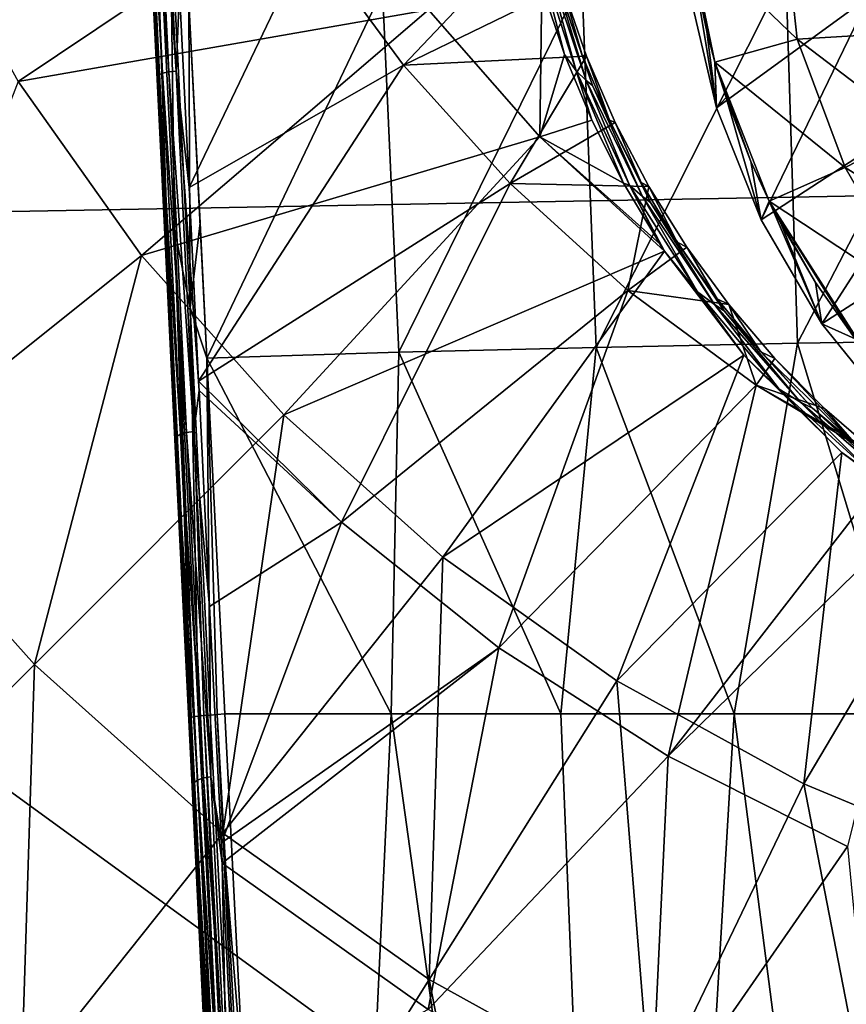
# Model space of a CAD drawing. Header units: metres. Extents: x -109 to 109, y -144 to 54.
# Tile 89 of 150: x -12.71 to -6.18, y -41.18 to -33.41. Entities that reach past the tile are written whole.
import ezdxf

# ---------------------------------------------------------------- set-up
doc = ezdxf.new("R2010")
doc.units = ezdxf.units.M
doc.layers.add('solid_20062313_XXX', color=7, linetype='CONTINUOUS')

msp = doc.modelspace()

# ---------------------------------------------------------------- linework, layer by layer
at = {"layer": 'solid_20062313_XXX'}
for points in [[(-0.037755, -34.693718, -19.326387), (-18.923677, -20.625799, -19.320473), (-14.15034, -20.625799, -19.350346)], [(-18.923677, -35.040936, -19.255531), (-18.923677, -20.625799, -19.320473), (-0.037755, -34.693718, -19.326387)], [(-0.037755, -34.693718, -19.326387), (-14.15034, -20.625799, -19.350346), (-0.037755, -20.625799, -19.388235)], [(-11.72331, -30.903101, 69.183121), (-11.578804, -33.836063, 68.547569), (-11.755709, -30.912445, 69.231339)], [(-11.674546, -30.89555, 69.151085), (-11.53021, -33.825092, 68.516273), (-11.72331, -30.903101, 69.183121)], [(-11.53021, -33.825092, 68.516273), (-11.578804, -33.836063, 68.547569), (-11.72331, -30.903101, 69.183121)], [(-11.616922, -30.890953, 69.140144), (-11.472643, -33.819328, 68.505585), (-11.674546, -30.89555, 69.151085)], [(-11.472643, -33.819328, 68.505585), (-11.53021, -33.825092, 68.516273), (-11.674546, -30.89555, 69.151085)], [(-11.616922, -30.890953, 69.140144), (-11.446319, -33.186222, 68.682648), (-11.472643, -33.819328, 68.505585)], [(-11.755709, -30.912445, 69.231339), (-11.621706, -33.866222, 68.650276), (-11.766763, -30.922087, 69.288254)], [(-11.766763, -30.922087, 69.288254), (-11.621706, -33.866222, 68.650276), (-11.747153, -31.31608, 76.881851)], [(-11.755709, -30.912445, 69.231339), (-11.61095, -33.850552, 68.594666), (-11.621706, -33.866222, 68.650276)], [(-11.578804, -33.836063, 68.547569), (-11.61095, -33.850552, 68.594666), (-11.755709, -30.912445, 69.231339)], [(-11.727942, -31.30374, 77.022087), (-11.541547, -35.086121, 77.694801), (-11.671369, -31.272528, 77.147537)], [(-11.671369, -31.272528, 77.147537), (-11.484391, -35.066727, 77.82235), (-11.518853, -32.505089, 77.517204)], [(-11.541547, -35.086121, 77.694801), (-11.484391, -35.066727, 77.82235), (-11.671369, -31.272528, 77.147537)], [(-11.621706, -33.866222, 68.650276), (-11.65442, -33.197826, 77.262955), (-11.747153, -31.31608, 76.881851)], [(-11.727942, -31.30374, 77.022087), (-11.65442, -33.197826, 77.262955), (-11.560893, -35.095718, 77.55545)], [(-11.727942, -31.30374, 77.022087), (-11.560893, -35.095718, 77.55545), (-11.541547, -35.086121, 77.694801)], [(-13.533593, -32.426434, 67.089264), (-12.718776, -33.900738, 67.089264), (-10.242475, -32.24144, 68.630318)], [(-12.718776, -33.900738, 67.089264), (-9.479503, -33.33511, 68.630318), (-10.242475, -32.24144, 68.630318)], [(-11.518853, -32.505089, 77.517204), (-11.362007, -35.687893, 78.006775), (-11.371007, -33.272995, 77.7342)], [(-11.484391, -35.066727, 77.82235), (-11.362007, -35.687893, 78.006775), (-11.518853, -32.505089, 77.517204)], [(-6.050331, -32.520622, 68.852959), (-6.662868, -32.717049, 68.759308), (-5.730915, -33.518204, 68.759308)], [(-10.420505, -32.759926, 69.204857), (-8.568344, -32.606045, 69.87397), (-9.677336, -33.772984, 69.205391)], [(-9.677336, -33.772984, 69.205391), (-8.568344, -32.606045, 69.87397), (-8.420457, -33.160698, 69.781097)], [(-11.369916, -34.738277, 68.24823), (-11.446319, -33.186222, 68.682648), (-10.420505, -32.759926, 69.204857)], [(-11.369916, -34.738277, 68.24823), (-10.420505, -32.759926, 69.204857), (-9.677336, -33.772984, 69.205391)], [(-6.662868, -32.717049, 68.759308), (-7.428415, -32.74073, 68.668556), (-6.569886, -33.567303, 68.668877)], [(-7.283821, -33.507977, 68.60202), (-7.428415, -32.74073, 68.668556), (-7.393628, -32.978668, 68.647186)], [(-7.218318, -33.749748, 68.582474), (-7.428415, -32.74073, 68.668556), (-7.283821, -33.507977, 68.60202)], [(-6.569886, -33.567303, 68.668877), (-7.428415, -32.74073, 68.668556), (-7.218318, -33.749748, 68.582474)], [(-5.730915, -33.518204, 68.759308), (-6.662868, -32.717049, 68.759308), (-6.569886, -33.567303, 68.668877)], [(-8.618301, -32.872753, 69.046661), (-8.586266, -33.152504, 68.977425), (-8.406977, -33.687271, 68.885864)], [(-8.618301, -32.872753, 69.046661), (-8.406977, -33.687271, 68.885864), (-8.315245, -33.818176, 68.881378)], [(-8.557442, -32.927319, 69.078003), (-8.618301, -32.872753, 69.046661), (-8.315245, -33.818176, 68.881378)], [(-8.236203, -33.892399, 68.908112), (-8.51784, -32.958961, 69.126076), (-8.557442, -32.927319, 69.078003)], [(-8.236203, -33.892399, 68.908112), (-8.557442, -32.927319, 69.078003), (-8.315245, -33.818176, 68.881378)], [(-8.51784, -32.958961, 69.126076), (-8.186396, -33.932541, 68.953773), (-8.446931, -33.164951, 69.150246)], [(-8.236203, -33.892399, 68.908112), (-8.186396, -33.932541, 68.953773), (-8.51784, -32.958961, 69.126076)], [(-7.393628, -32.978668, 68.647186), (-7.422339, -33.185333, 70.054955), (-7.207032, -34.110043, 69.85743)], [(-7.283821, -33.507977, 68.60202), (-7.393628, -32.978668, 68.647186), (-7.207032, -34.110043, 69.85743)], [(-5.020722, -32.980236, 79.906708), (-6.659592, -33.032047, 79.521469), (-6.567167, -35.966469, 79.853806)], [(-5.020722, -32.980236, 79.906708), (-6.567167, -35.966469, 79.853806), (-4.949603, -35.941608, 80.225639)], [(-6.659592, -33.032047, 79.521469), (-8.268916, -33.098228, 79.029327), (-8.157219, -35.998245, 79.378548)], [(-6.659592, -33.032047, 79.521469), (-8.157219, -35.998245, 79.378548), (-6.567167, -35.966469, 79.853806)], [(-8.268916, -33.098228, 79.029327), (-9.841602, -33.178467, 78.432625), (-9.713118, -36.036797, 78.801895)], [(-8.268916, -33.098228, 79.029327), (-9.713118, -36.036797, 78.801895), (-8.157219, -35.998245, 79.378548)], [(-9.677336, -33.772984, 69.205391), (-8.420457, -33.160698, 69.781097), (-8.232327, -33.70113, 69.691978)], [(-9.479503, -33.33511, 68.630318), (-8.600285, -34.337711, 68.630318), (-8.586266, -33.152504, 68.977425)], [(-8.600285, -34.337711, 68.630318), (-8.406977, -33.687271, 68.885864), (-8.586266, -33.152504, 68.977425)], [(-8.446931, -33.164951, 69.150246), (-8.26778, -33.694031, 69.056213), (-8.420457, -33.160698, 69.781097)], [(-8.26778, -33.694031, 69.056213), (-8.232327, -33.70113, 69.691978), (-8.420457, -33.160698, 69.781097)], [(-11.621706, -33.866222, 68.650276), (-11.560893, -35.095718, 77.55545), (-11.65442, -33.197826, 77.262955)], [(-11.472643, -33.819328, 68.505585), (-11.446319, -33.186222, 68.682648), (-11.369916, -34.738277, 68.24823)], [(-9.841602, -33.178467, 78.432625), (-11.371007, -33.272995, 77.7342), (-11.228462, -36.082386, 78.126427)], [(-9.841602, -33.178467, 78.432625), (-11.228462, -36.082386, 78.126427), (-9.713118, -36.036797, 78.801895)], [(-8.186396, -33.932541, 68.953773), (-8.26778, -33.694031, 69.056213), (-8.446931, -33.164951, 69.150246)], [(-6.000821, -33.231464, 70.377708), (-7.207032, -34.110043, 69.85743), (-7.422339, -33.185333, 70.054955)], [(-6.000821, -33.231464, 70.377708), (-6.854846, -34.991428, 69.674271), (-7.207032, -34.110043, 69.85743)], [(-6.000821, -33.231464, 70.377708), (-5.12519, -33.867752, 70.378044), (-6.854846, -34.991428, 69.674271)], [(-11.371007, -33.272995, 77.7342), (-11.282478, -35.017292, 78.000801), (-11.228462, -36.082386, 78.126427)], [(-11.362007, -35.687893, 78.006775), (-11.282478, -35.017292, 78.000801), (-11.371007, -33.272995, 77.7342)], [(-12.718776, -33.900738, 67.089264), (-11.744012, -35.274536, 67.089264), (-9.479503, -33.33511, 68.630318)], [(-11.744012, -35.274536, 67.089264), (-8.600285, -34.337711, 68.630318), (-9.479503, -33.33511, 68.630318)], [(-7.218318, -33.749748, 68.582474), (-7.283821, -33.507977, 68.60202), (-7.207032, -34.110043, 69.85743)], [(-5.730915, -33.518204, 68.759308), (-6.569886, -33.567303, 68.668877), (-5.62115, -34.288479, 68.668877)], [(-6.569886, -33.567303, 68.668877), (-7.218318, -33.749748, 68.582474), (-6.191812, -34.580536, 68.582809)], [(-5.62115, -34.288479, 68.668877), (-6.569886, -33.567303, 68.668877), (-6.191812, -34.580536, 68.582809)], [(-9.677336, -33.772984, 69.205391), (-8.232327, -33.70113, 69.691978), (-8.836063, -34.706177, 69.205872)], [(-8.836063, -34.706177, 69.205872), (-8.232327, -33.70113, 69.691978), (-8.004884, -34.22517, 69.607033)], [(-8.600285, -34.337711, 68.630318), (-8.190763, -34.205326, 68.798569), (-8.406977, -33.687271, 68.885864)], [(-8.315245, -33.818176, 68.881378), (-8.406977, -33.687271, 68.885864), (-8.190763, -34.205326, 68.798569)], [(-8.26778, -33.694031, 69.056213), (-8.051877, -34.206146, 68.966675), (-8.232327, -33.70113, 69.691978)], [(-8.186396, -33.932541, 68.953773), (-8.051877, -34.206146, 68.966675), (-8.26778, -33.694031, 69.056213)], [(-8.051877, -34.206146, 68.966675), (-8.004884, -34.22517, 69.607033), (-8.232327, -33.70113, 69.691978)], [(-11.294625, -36.265163, 67.723465), (-11.369916, -34.738277, 68.24823), (-9.677336, -33.772984, 69.205391)], [(-11.294625, -36.265163, 67.723465), (-9.677336, -33.772984, 69.205391), (-8.836063, -34.706177, 69.205872)], [(-7.130859, -34.027012, 68.560966), (-7.218318, -33.749748, 68.582474), (-7.207032, -34.110043, 69.85743)], [(-6.935646, -34.532494, 68.524109), (-7.218318, -33.749748, 68.582474), (-7.130859, -34.027012, 68.560966)], [(-6.789989, -34.84547, 68.502869), (-7.218318, -33.749748, 68.582474), (-6.935646, -34.532494, 68.524109)], [(-6.191812, -34.580536, 68.582809), (-7.218318, -33.749748, 68.582474), (-6.789989, -34.84547, 68.502869)], [(-11.61095, -33.850552, 68.594666), (-11.470418, -36.703007, 67.644646), (-11.621706, -33.866222, 68.650276)], [(-11.578804, -33.836063, 68.547569), (-11.438519, -36.683521, 67.599205), (-11.61095, -33.850552, 68.594666)], [(-11.438519, -36.683521, 67.599205), (-11.470418, -36.703007, 67.644646), (-11.61095, -33.850552, 68.594666)], [(-11.53021, -33.825092, 68.516273), (-11.390089, -36.669231, 67.569016), (-11.578804, -33.836063, 68.547569)], [(-11.390089, -36.669231, 67.569016), (-11.438519, -36.683521, 67.599205), (-11.578804, -33.836063, 68.547569)], [(-11.472643, -33.819328, 68.505585), (-11.332579, -36.662331, 67.558701), (-11.53021, -33.825092, 68.516273)], [(-11.332579, -36.662331, 67.558701), (-11.390089, -36.669231, 67.569016), (-11.53021, -33.825092, 68.516273)], [(-11.472643, -33.819328, 68.505585), (-11.369916, -34.738277, 68.24823), (-11.294625, -36.265163, 67.723465)], [(-11.472643, -33.819328, 68.505585), (-11.294625, -36.265163, 67.723465), (-11.290956, -36.339119, 67.695503)], [(-11.472643, -33.819328, 68.505585), (-11.290956, -36.339119, 67.695503), (-11.332579, -36.662331, 67.558701)], [(-8.315245, -33.818176, 68.881378), (-8.190763, -34.205326, 68.798569), (-7.939241, -34.703968, 68.716049)], [(-8.315245, -33.818176, 68.881378), (-7.939241, -34.703968, 68.716049), (-7.892645, -34.719646, 68.728455)], [(-8.236203, -33.892399, 68.908112), (-8.315245, -33.818176, 68.881378), (-7.892645, -34.719646, 68.728455)], [(-13.921437, -37.010975, 65.219986), (-11.744012, -35.274536, 67.089264), (-12.718776, -33.900738, 67.089264)], [(-11.621706, -33.866222, 68.650276), (-11.480879, -36.724678, 67.698265), (-11.560893, -35.095718, 77.55545)], [(-11.470418, -36.703007, 67.644646), (-11.480879, -36.724678, 67.698265), (-11.621706, -33.866222, 68.650276)], [(-7.789391, -34.809235, 68.751701), (-8.186396, -33.932541, 68.953773), (-8.236203, -33.892399, 68.908112)], [(-7.789391, -34.809235, 68.751701), (-8.236203, -33.892399, 68.908112), (-7.892645, -34.719646, 68.728455)], [(-8.186396, -33.932541, 68.953773), (-7.726563, -34.85537, 68.795601), (-8.051877, -34.206146, 68.966675)], [(-7.789391, -34.809235, 68.751701), (-7.726563, -34.85537, 68.795601), (-8.186396, -33.932541, 68.953773)], [(-5.12519, -33.867752, 70.378044), (-6.373464, -35.812531, 69.508965), (-6.854846, -34.991428, 69.674271)], [(-5.12519, -33.867752, 70.378044), (-4.182728, -34.400063, 70.378319), (-6.373464, -35.812531, 69.508965)], [(-7.130859, -34.027012, 68.560966), (-7.207032, -34.110043, 69.85743), (-6.854846, -34.991428, 69.674271)], [(-6.935646, -34.532494, 68.524109), (-7.130859, -34.027012, 68.560966), (-6.854846, -34.991428, 69.674271)], [(-8.836063, -34.706177, 69.205872), (-8.004884, -34.22517, 69.607033), (-7.739892, -34.729084, 69.526955)], [(-8.600285, -34.337711, 68.630318), (-7.939241, -34.703968, 68.716049), (-8.190763, -34.205326, 68.798569)], [(-8.051877, -34.206146, 68.966675), (-7.800857, -34.698605, 68.882172), (-8.004884, -34.22517, 69.607033)], [(-7.726563, -34.85537, 68.795601), (-7.800857, -34.698605, 68.882172), (-8.051877, -34.206146, 68.966675)], [(-7.800857, -34.698605, 68.882172), (-7.739892, -34.729084, 69.526955), (-8.004884, -34.22517, 69.607033)], [(-5.62115, -34.288479, 68.668877), (-6.191812, -34.580536, 68.582809), (-5.071592, -35.279858, 68.582809)], [(-11.744012, -35.274536, 67.089264), (-10.621561, -36.53056, 67.089264), (-8.600285, -34.337711, 68.630318)], [(-10.621561, -36.53056, 67.089264), (-7.616255, -35.238728, 68.629517), (-8.600285, -34.337711, 68.630318)], [(-8.600285, -34.337711, 68.630318), (-7.65419, -35.180729, 68.638794), (-7.939241, -34.703968, 68.716049)], [(-8.600285, -34.337711, 68.630318), (-7.616255, -35.238728, 68.629517), (-7.65419, -35.180729, 68.638794)], [(-4.182728, -34.400063, 70.378319), (-5.771809, -36.557377, 69.364738), (-6.373464, -35.812531, 69.508965)], [(-6.789989, -34.84547, 68.502869), (-6.935646, -34.532494, 68.524109), (-6.854846, -34.991428, 69.674271)], [(-6.191812, -34.580536, 68.582809), (-6.789989, -34.84547, 68.502869), (-5.573741, -35.648003, 68.503174)], [(-5.071592, -35.279858, 68.582809), (-6.191812, -34.580536, 68.582809), (-5.573741, -35.648003, 68.503174)], [(-18.923677, -35.040936, -19.255531), (-0.037755, -34.693718, -19.326387), (-0.037755, -48.760548, -19.140852)], [(-10.166782, -37.378109, 67.721825), (-11.294625, -36.265163, 67.723465), (-8.836063, -34.706177, 69.205872)], [(-10.166782, -37.378109, 67.721825), (-8.836063, -34.706177, 69.205872), (-7.905216, -35.550041, 69.206314)], [(-8.836063, -34.706177, 69.205872), (-7.739892, -34.729084, 69.526955), (-7.905216, -35.550041, 69.206314)], [(-7.892645, -34.719646, 68.728455), (-7.939241, -34.703968, 68.716049), (-7.65419, -35.180729, 68.638794)], [(-7.800857, -34.698605, 68.882172), (-7.516508, -35.168953, 68.803154), (-7.739892, -34.729084, 69.526955)], [(-7.726563, -34.85537, 68.795601), (-7.516508, -35.168953, 68.803154), (-7.800857, -34.698605, 68.882172)], [(-7.905216, -35.550041, 69.206314), (-7.739892, -34.729084, 69.526955), (-7.440028, -35.208675, 69.452499)], [(-7.892645, -34.719646, 68.728455), (-7.65419, -35.180729, 68.638794), (-7.616255, -35.238728, 68.629517)], [(-7.892645, -34.719646, 68.728455), (-7.616255, -35.238728, 68.629517), (-7.355458, -35.561562, 68.591095)], [(-7.789391, -34.809235, 68.751701), (-7.892645, -34.719646, 68.728455), (-7.355458, -35.561562, 68.591095)], [(-7.516508, -35.168953, 68.803154), (-7.440028, -35.208675, 69.452499), (-7.739892, -34.729084, 69.526955)], [(-7.222713, -35.660915, 68.61232), (-7.726563, -34.85537, 68.795601), (-7.789391, -34.809235, 68.751701)], [(-7.222713, -35.660915, 68.61232), (-7.789391, -34.809235, 68.751701), (-7.355458, -35.561562, 68.591095)], [(-7.726563, -34.85537, 68.795601), (-7.144524, -35.709919, 68.655266), (-7.516508, -35.168953, 68.803154)], [(-7.222713, -35.660915, 68.61232), (-7.144524, -35.709919, 68.655266), (-7.726563, -34.85537, 68.795601)], [(-6.789989, -34.84547, 68.502869), (-6.854846, -34.991428, 69.674271), (-6.373464, -35.812531, 69.508965)], [(-6.699651, -35.020485, 68.491554), (-6.789989, -34.84547, 68.502869), (-6.373464, -35.812531, 69.508965)], [(-6.424514, -35.487621, 68.463409), (-6.789989, -34.84547, 68.502869), (-6.699651, -35.020485, 68.491554)], [(-6.112146, -35.930687, 68.439789), (-6.789989, -34.84547, 68.502869), (-6.424514, -35.487621, 68.463409)], [(-6.021652, -36.045845, 68.434196), (-6.789989, -34.84547, 68.502869), (-6.112146, -35.930687, 68.439789)], [(-5.573741, -35.648003, 68.503174), (-6.789989, -34.84547, 68.502869), (-6.021652, -36.045845, 68.434196)], [(-11.362007, -35.687893, 78.006775), (-11.228462, -36.082386, 78.126427), (-11.282478, -35.017292, 78.000801)], [(-6.424514, -35.487621, 68.463409), (-6.699651, -35.020485, 68.491554), (-6.373464, -35.812531, 69.508965)], [(-18.923677, -49.454903, -19.060717), (-18.923677, -35.040936, -19.255531), (-0.037755, -48.760548, -19.140852)], [(-11.541547, -35.086121, 77.694801), (-11.560893, -35.095718, 77.55545), (-11.466822, -37.004711, 77.75872)], [(-11.480879, -36.724678, 67.698265), (-11.466822, -37.004711, 77.75872), (-11.560893, -35.095718, 77.55545)], [(-11.541547, -35.086121, 77.694801), (-11.352905, -38.914295, 78.011703), (-11.484391, -35.066727, 77.82235)], [(-11.541547, -35.086121, 77.694801), (-11.466822, -37.004711, 77.75872), (-11.372429, -38.920265, 77.872513)], [(-11.541547, -35.086121, 77.694801), (-11.372429, -38.920265, 77.872513), (-11.367565, -38.917492, 77.942955)], [(-11.541547, -35.086121, 77.694801), (-11.367565, -38.917492, 77.942955), (-11.352905, -38.914295, 78.011703)], [(-11.484391, -35.066727, 77.82235), (-11.352905, -38.914295, 78.011703), (-11.328504, -38.910702, 78.078224)], [(-11.484391, -35.066727, 77.82235), (-11.328504, -38.910702, 78.078224), (-11.295163, -38.906826, 78.140244)], [(-11.484391, -35.066727, 77.82235), (-11.295163, -38.906826, 78.140244), (-11.362007, -35.687893, 78.006775)], [(-7.516508, -35.168953, 68.803154), (-7.200738, -35.614986, 68.730057), (-7.440028, -35.208675, 69.452499)], [(-7.144524, -35.709919, 68.655266), (-7.200738, -35.614986, 68.730057), (-7.516508, -35.168953, 68.803154)], [(-10.621561, -36.53056, 67.089264), (-9.365537, -37.653011, 67.089264), (-7.616255, -35.238728, 68.629517)], [(-9.365537, -37.653011, 67.089264), (-6.991067, -36.059956, 68.50174), (-7.616255, -35.238728, 68.629517)], [(-7.905216, -35.550041, 69.206314), (-7.440028, -35.208675, 69.452499), (-7.108304, -35.660622, 69.384239)], [(-7.355458, -35.561562, 68.591095), (-7.616255, -35.238728, 68.629517), (-6.991067, -36.059956, 68.50174)], [(-7.200738, -35.614986, 68.730057), (-7.108304, -35.660622, 69.384239), (-7.440028, -35.208675, 69.452499)], [(-12.590876, -38.499874, 65.219986), (-11.744012, -35.274536, 67.089264), (-13.921437, -37.010975, 65.219986)], [(-12.590876, -38.499874, 65.219986), (-10.621561, -36.53056, 67.089264), (-11.744012, -35.274536, 67.089264)], [(-6.112146, -35.930687, 68.439789), (-6.424514, -35.487621, 68.463409), (-6.373464, -35.812531, 69.508965)], [(-8.9257, -38.36729, 67.722343), (-10.166782, -37.378109, 67.721825), (-7.905216, -35.550041, 69.206314)], [(-8.9257, -38.36729, 67.722343), (-7.905216, -35.550041, 69.206314), (-6.894231, -36.296028, 69.206703)], [(-7.905216, -35.550041, 69.206314), (-7.108304, -35.660622, 69.384239), (-6.894231, -36.296028, 69.206703)], [(-7.355458, -35.561562, 68.591095), (-6.991067, -36.059956, 68.50174), (-6.710851, -36.328411, 68.472496)], [(-7.222713, -35.660915, 68.61232), (-7.355458, -35.561562, 68.591095), (-6.710851, -36.328411, 68.472496)], [(-7.200738, -35.614986, 68.730057), (-6.85554, -36.03471, 68.663322), (-7.108304, -35.660622, 69.384239)], [(-7.144524, -35.709919, 68.655266), (-6.85554, -36.03471, 68.663322), (-7.200738, -35.614986, 68.730057)], [(-11.362007, -35.687893, 78.006775), (-11.203801, -38.898468, 78.247452), (-11.228462, -36.082386, 78.126427)], [(-11.362007, -35.687893, 78.006775), (-11.295163, -38.906826, 78.140244), (-11.253239, -38.902714, 78.197151)], [(-11.362007, -35.687893, 78.006775), (-11.253239, -38.902714, 78.197151), (-11.203801, -38.898468, 78.247452)], [(-6.544415, -36.430702, 68.493431), (-7.144524, -35.709919, 68.655266), (-7.222713, -35.660915, 68.61232)], [(-6.544415, -36.430702, 68.493431), (-7.222713, -35.660915, 68.61232), (-6.710851, -36.328411, 68.472496)], [(-7.144524, -35.709919, 68.655266), (-6.449155, -36.478893, 68.536369), (-6.85554, -36.03471, 68.663322)], [(-6.544415, -36.430702, 68.493431), (-6.449155, -36.478893, 68.536369), (-7.144524, -35.709919, 68.655266)], [(-6.85554, -36.03471, 68.663322), (-6.74528, -36.08511, 69.322227), (-7.108304, -35.660622, 69.384239)], [(-6.894231, -36.296028, 69.206703), (-7.108304, -35.660622, 69.384239), (-6.74528, -36.08511, 69.322227)], [(-6.112146, -35.930687, 68.439789), (-6.373464, -35.812531, 69.508965), (-5.771809, -36.557377, 69.364738)], [(-4.949603, -35.941608, 80.225639), (-6.567167, -35.966469, 79.853806), (-5.679895, -38.888954, 80.178764)], [(-9.713118, -36.036797, 78.801895), (-11.228462, -36.082386, 78.126427), (-9.775274, -38.889683, 78.899155)], [(-9.713118, -36.036797, 78.801895), (-9.775274, -38.889683, 78.899155), (-8.434456, -38.889347, 79.400658)], [(-8.157219, -35.998245, 79.378548), (-9.713118, -36.036797, 78.801895), (-8.434456, -38.889347, 79.400658)], [(-8.157219, -35.998245, 79.378548), (-8.434456, -38.889347, 79.400658), (-7.067906, -38.889133, 79.827637)], [(-6.567167, -35.966469, 79.853806), (-8.157219, -35.998245, 79.378548), (-7.067906, -38.889133, 79.827637)], [(-6.567167, -35.966469, 79.853806), (-7.067906, -38.889133, 79.827637), (-5.679895, -38.888954, 80.178764)], [(-6.85554, -36.03471, 68.663322), (-6.085105, -36.788315, 68.550354), (-6.74528, -36.08511, 69.322227)], [(-6.449155, -36.478893, 68.536369), (-6.085105, -36.788315, 68.550354), (-6.85554, -36.03471, 68.663322)], [(-11.228462, -36.082386, 78.126427), (-11.086201, -38.890335, 78.324753), (-9.775274, -38.889683, 78.899155)], [(-11.147755, -38.894165, 78.290268), (-11.086201, -38.890335, 78.324753), (-11.228462, -36.082386, 78.126427)], [(-11.147755, -38.894165, 78.290268), (-11.228462, -36.082386, 78.126427), (-11.203801, -38.898468, 78.247452)], [(-9.365537, -37.653011, 67.089264), (-7.991736, -38.627777, 67.089264), (-6.991067, -36.059956, 68.50174)], [(-7.991736, -38.627777, 67.089264), (-6.217117, -36.827805, 68.390396), (-6.991067, -36.059956, 68.50174)], [(-6.710851, -36.328411, 68.472496), (-6.991067, -36.059956, 68.50174), (-6.217117, -36.827805, 68.390396)], [(-6.894231, -36.296028, 69.206703), (-6.74528, -36.08511, 69.322227), (-6.352671, -36.480476, 69.266769)], [(-6.085105, -36.788315, 68.550354), (-6.352671, -36.480476, 69.266769), (-6.74528, -36.08511, 69.322227)], [(-11.290956, -36.339119, 67.695503), (-11.294625, -36.265163, 67.723465), (-10.166782, -37.378109, 67.721825)], [(-11.332579, -36.662331, 67.558701), (-11.290956, -36.339119, 67.695503), (-11.207314, -38.041248, 66.983276)], [(-11.207314, -38.041248, 66.983276), (-11.290956, -36.339119, 67.695503), (-10.166782, -37.378109, 67.721825)], [(-7.589038, -39.222916, 67.722786), (-8.9257, -38.36729, 67.722343), (-6.894231, -36.296028, 69.206703)], [(-7.589038, -39.222916, 67.722786), (-6.894231, -36.296028, 69.206703), (-5.813789, -36.938274, 69.206261)], [(-6.894231, -36.296028, 69.206703), (-6.352671, -36.480476, 69.266769), (-5.933541, -36.84399, 69.21833)], [(-6.894231, -36.296028, 69.206703), (-5.933541, -36.84399, 69.21833), (-5.813789, -36.938274, 69.206261)], [(-6.710851, -36.328411, 68.472496), (-6.217117, -36.827805, 68.390396), (-5.96852, -37.005138, 68.375648)], [(-6.544415, -36.430702, 68.493431), (-6.710851, -36.328411, 68.472496), (-5.96852, -37.005138, 68.375648)], [(-5.76551, -37.102501, 68.398262), (-6.449155, -36.478893, 68.536369), (-6.544415, -36.430702, 68.493431)], [(-5.76551, -37.102501, 68.398262), (-6.544415, -36.430702, 68.493431), (-5.96852, -37.005138, 68.375648)], [(-6.449155, -36.478893, 68.536369), (-5.652201, -37.145771, 68.442261), (-6.085105, -36.788315, 68.550354)], [(-5.76551, -37.102501, 68.398262), (-5.652201, -37.145771, 68.442261), (-6.449155, -36.478893, 68.536369)], [(-6.085105, -36.788315, 68.550354), (-5.933541, -36.84399, 69.21833), (-6.352671, -36.480476, 69.266769)], [(-11.101975, -39.830437, 65.219986), (-10.621561, -36.53056, 67.089264), (-12.590876, -38.499874, 65.219986)], [(-11.101975, -39.830437, 65.219986), (-9.365537, -37.653011, 67.089264), (-10.621561, -36.53056, 67.089264)], [(-11.470418, -36.703007, 67.644646), (-11.335753, -39.436565, 66.392326), (-11.480879, -36.724678, 67.698265)], [(-11.480879, -36.724678, 67.698265), (-11.34591, -39.464394, 66.443092), (-11.466822, -37.004711, 77.75872)], [(-11.335753, -39.436565, 66.392326), (-11.34591, -39.464394, 66.443092), (-11.480879, -36.724678, 67.698265)], [(-11.438519, -36.683521, 67.599205), (-11.304091, -39.412296, 66.349091), (-11.470418, -36.703007, 67.644646)], [(-11.304091, -39.412296, 66.349091), (-11.335753, -39.436565, 66.392326), (-11.470418, -36.703007, 67.644646)], [(-11.390089, -36.669231, 67.569016), (-11.255818, -39.394825, 66.320351), (-11.438519, -36.683521, 67.599205)], [(-11.255818, -39.394825, 66.320351), (-11.304091, -39.412296, 66.349091), (-11.438519, -36.683521, 67.599205)], [(-11.332579, -36.662331, 67.558701), (-11.198361, -39.386837, 66.310539), (-11.390089, -36.669231, 67.569016)], [(-11.198361, -39.386837, 66.310539), (-11.255818, -39.394825, 66.320351), (-11.390089, -36.669231, 67.569016)], [(-11.332579, -36.662331, 67.558701), (-11.207314, -38.041248, 66.983276), (-11.198361, -39.386837, 66.310539)], [(-7.991736, -38.627777, 67.089264), (-6.517435, -39.442593, 67.089264), (-6.217117, -36.827805, 68.390396)], [(-6.517435, -39.442593, 67.089264), (-5.34933, -37.471828, 68.30706), (-6.217117, -36.827805, 68.390396)], [(-5.96852, -37.005138, 68.375648), (-6.217117, -36.827805, 68.390396), (-5.34933, -37.471828, 68.30706)], [(-7.589038, -39.222916, 67.722786), (-5.813789, -36.938274, 69.206261), (-5.491306, -37.173294, 69.177277)], [(-12.590876, -38.499874, 65.219986), (-13.921437, -37.010975, 65.219986), (-14.397415, -40.306416, 63.046638)], [(-11.34591, -39.464394, 66.443092), (-11.372429, -38.920265, 77.872513), (-11.466822, -37.004711, 77.75872)], [(-6.17111, -39.935829, 67.72316), (-7.589038, -39.222916, 67.722786), (-5.491306, -37.173294, 69.177277)], [(-11.114874, -39.908066, 66.04184), (-11.207314, -38.041248, 66.983276), (-10.166782, -37.378109, 67.721825)], [(-11.114874, -39.908066, 66.04184), (-10.166782, -37.378109, 67.721825), (-8.9257, -38.36729, 67.722343)], [(-6.517435, -39.442593, 67.089264), (-4.961173, -40.087219, 67.089264), (-5.34933, -37.471828, 68.30706)], [(-9.473462, -40.985928, 65.219986), (-9.365537, -37.653011, 67.089264), (-11.101975, -39.830437, 65.219986)], [(-9.473462, -40.985928, 65.219986), (-7.991736, -38.627777, 67.089264), (-9.365537, -37.653011, 67.089264)], [(-11.198361, -39.386837, 66.310539), (-11.207314, -38.041248, 66.983276), (-11.114874, -39.908066, 66.04184)], [(-11.107135, -40.067654, 65.952904), (-11.114874, -39.908066, 66.04184), (-8.9257, -38.36729, 67.722343)], [(-9.481174, -41.220764, 65.942451), (-11.107135, -40.067654, 65.952904), (-8.9257, -38.36729, 67.722343)], [(-9.481174, -41.220764, 65.942451), (-8.9257, -38.36729, 67.722343), (-7.589038, -39.222916, 67.722786)], [(-12.590876, -38.499874, 65.219986), (-14.397415, -40.306416, 63.046638), (-12.694888, -41.827885, 63.046638)], [(-11.101975, -39.830437, 65.219986), (-12.590876, -38.499874, 65.219986), (-12.694888, -41.827885, 63.046638)], [(-7.725815, -41.95182, 65.219986), (-7.991736, -38.627777, 67.089264), (-9.473462, -40.985928, 65.219986)], [(-7.725815, -41.95182, 65.219986), (-6.517435, -39.442593, 67.089264), (-7.991736, -38.627777, 67.089264)], [(-11.328504, -38.910702, 78.078224), (-11.352905, -38.914295, 78.011703), (-10.644606, -52.575531, 78.528023)], [(-11.295163, -38.906826, 78.140244), (-11.328504, -38.910702, 78.078224), (-10.579098, -52.569576, 78.6259)], [(-11.328504, -38.910702, 78.078224), (-10.644606, -52.575531, 78.528023), (-10.579098, -52.569576, 78.6259)], [(-11.253239, -38.902714, 78.197151), (-11.295163, -38.906826, 78.140244), (-10.579098, -52.569576, 78.6259)], [(-11.203801, -38.898468, 78.247452), (-11.253239, -38.902714, 78.197151), (-10.492484, -52.563084, 78.705673)], [(-11.253239, -38.902714, 78.197151), (-10.579098, -52.569576, 78.6259), (-10.492484, -52.563084, 78.705673)], [(-11.147755, -38.894165, 78.290268), (-11.203801, -38.898468, 78.247452), (-10.492484, -52.563084, 78.705673)], [(-11.147755, -38.894165, 78.290268), (-10.402164, -52.308434, 78.755814), (-11.086201, -38.890335, 78.324753)], [(-11.147755, -38.894165, 78.290268), (-10.492484, -52.563084, 78.705673), (-10.402164, -52.308434, 78.755814)], [(-10.402164, -52.308434, 78.755814), (-9.775274, -38.889683, 78.899155), (-11.086201, -38.890335, 78.324753)], [(-7.881042, -52.555065, 79.652817), (-9.775274, -38.889683, 78.899155), (-10.402164, -52.308434, 78.755814)], [(-7.881042, -52.555065, 79.652817), (-8.434456, -38.889347, 79.400658), (-9.775274, -38.889683, 78.899155)], [(-7.881042, -52.555065, 79.652817), (-7.067906, -38.889133, 79.827637), (-8.434456, -38.889347, 79.400658)], [(-5.295949, -52.553211, 80.295341), (-7.067906, -38.889133, 79.827637), (-7.881042, -52.555065, 79.652817)], [(-5.295949, -52.553211, 80.295341), (-5.679895, -38.888954, 80.178764), (-7.067906, -38.889133, 79.827637)], [(-11.367565, -38.917492, 77.942955), (-11.372429, -38.920265, 77.872513), (-10.685364, -52.58062, 78.417473)], [(-10.785882, -50.827209, 71.185501), (-10.749084, -51.57029, 78.271935), (-11.372429, -38.920265, 77.872513)], [(-10.685364, -52.58062, 78.417473), (-11.372429, -38.920265, 77.872513), (-10.749084, -51.57029, 78.271935)], [(-10.825106, -50.03149, 70.615822), (-10.785882, -50.827209, 71.185501), (-11.372429, -38.920265, 77.872513)], [(-10.861761, -49.287914, 70.021667), (-10.825106, -50.03149, 70.615822), (-11.372429, -38.920265, 77.872513)], [(-10.896042, -48.592545, 69.403336), (-10.861761, -49.287914, 70.021667), (-11.372429, -38.920265, 77.872513)], [(-10.927948, -47.945374, 68.763168), (-10.896042, -48.592545, 69.403336), (-11.372429, -38.920265, 77.872513)], [(-10.957494, -47.3461, 68.102982), (-10.927948, -47.945374, 68.763168), (-11.372429, -38.920265, 77.872513)], [(-10.984701, -46.794304, 67.424828), (-10.957494, -47.3461, 68.102982), (-11.372429, -38.920265, 77.872513)], [(-11.032178, -45.831543, 66.022934), (-10.984701, -46.794304, 67.424828), (-11.372429, -38.920265, 77.872513)], [(-11.070583, -45.052883, 64.569382), (-11.032178, -45.831543, 66.022934), (-11.372429, -38.920265, 77.872513)], [(-11.099886, -44.458984, 63.08667), (-11.070583, -45.052883, 64.569382), (-11.372429, -38.920265, 77.872513)], [(-11.218417, -42.05257, 64.899803), (-11.099886, -44.458984, 63.08667), (-11.372429, -38.920265, 77.872513)], [(-11.34591, -39.464394, 66.443092), (-11.218417, -42.05257, 64.899803), (-11.372429, -38.920265, 77.872513)], [(-11.352905, -38.914295, 78.011703), (-11.367565, -38.917492, 77.942955), (-10.685364, -52.58062, 78.417473)], [(-11.352905, -38.914295, 78.011703), (-10.685364, -52.58062, 78.417473), (-10.644606, -52.575531, 78.528023)], [(-7.728386, -42.175247, 65.942947), (-9.481174, -41.220764, 65.942451), (-7.589038, -39.222916, 67.722786)], [(-7.728386, -42.175247, 65.942947), (-7.589038, -39.222916, 67.722786), (-6.17111, -39.935829, 67.72316)], [(-11.335753, -39.436565, 66.392326), (-11.208524, -42.019386, 64.852318), (-11.34591, -39.464394, 66.443092)], [(-11.304091, -39.412296, 66.349091), (-11.177085, -41.990593, 64.811775), (-11.335753, -39.436565, 66.392326)], [(-11.177085, -41.990593, 64.811775), (-11.208524, -42.019386, 64.852318), (-11.335753, -39.436565, 66.392326)], [(-11.255818, -39.394825, 66.320351), (-11.128961, -41.970116, 64.784828), (-11.304091, -39.412296, 66.349091)], [(-11.128961, -41.970116, 64.784828), (-11.177085, -41.990593, 64.811775), (-11.304091, -39.412296, 66.349091)], [(-11.198361, -39.386837, 66.310539), (-11.071555, -41.961105, 64.775627), (-11.255818, -39.394825, 66.320351)], [(-11.071555, -41.961105, 64.775627), (-11.128961, -41.970116, 64.784828), (-11.255818, -39.394825, 66.320351)], [(-11.198361, -39.386837, 66.310539), (-11.114874, -39.908066, 66.04184), (-11.107135, -40.067654, 65.952904)], [(-11.198361, -39.386837, 66.310539), (-11.107135, -40.067654, 65.952904), (-11.071555, -41.961105, 64.775627)], [(-5.881011, -42.715961, 65.219986), (-6.517435, -39.442593, 67.089264), (-7.725815, -41.95182, 65.219986)], [(-5.881011, -42.715961, 65.219986), (-4.961173, -40.087219, 67.089264), (-6.517435, -39.442593, 67.089264)], [(-11.208524, -42.019386, 64.852318), (-11.218417, -42.05257, 64.899803), (-11.34591, -39.464394, 66.443092)], [(-11.101975, -39.830437, 65.219986), (-12.694888, -41.827885, 63.046638), (-10.832715, -43.149166, 63.046638)], [(-9.473462, -40.985928, 65.219986), (-11.101975, -39.830437, 65.219986), (-10.832715, -43.149166, 63.046638)], [(-5.880797, -42.930042, 65.943344), (-7.728386, -42.175247, 65.942947), (-6.17111, -39.935829, 67.72316)], [(-11.011579, -42.02673, 64.743507), (-11.107135, -40.067654, 65.952904), (-9.481174, -41.220764, 65.942451)], [(-11.071555, -41.961105, 64.775627), (-11.107135, -40.067654, 65.952904), (-11.011579, -42.02673, 64.743507)], [(-12.694888, -41.827885, 63.046638), (-14.397415, -40.306416, 63.046638), (-14.12368, -43.619534, 60.597317)], [(-9.473462, -40.985928, 65.219986), (-10.832715, -43.149166, 63.046638), (-8.834315, -44.253643, 63.046638)], [(-7.725815, -41.95182, 65.219986), (-9.473462, -40.985928, 65.219986), (-8.834315, -44.253643, 63.046638)]]:
    msp.add_3dface(points, dxfattribs=at)

doc.saveas('drawing.dxf')
